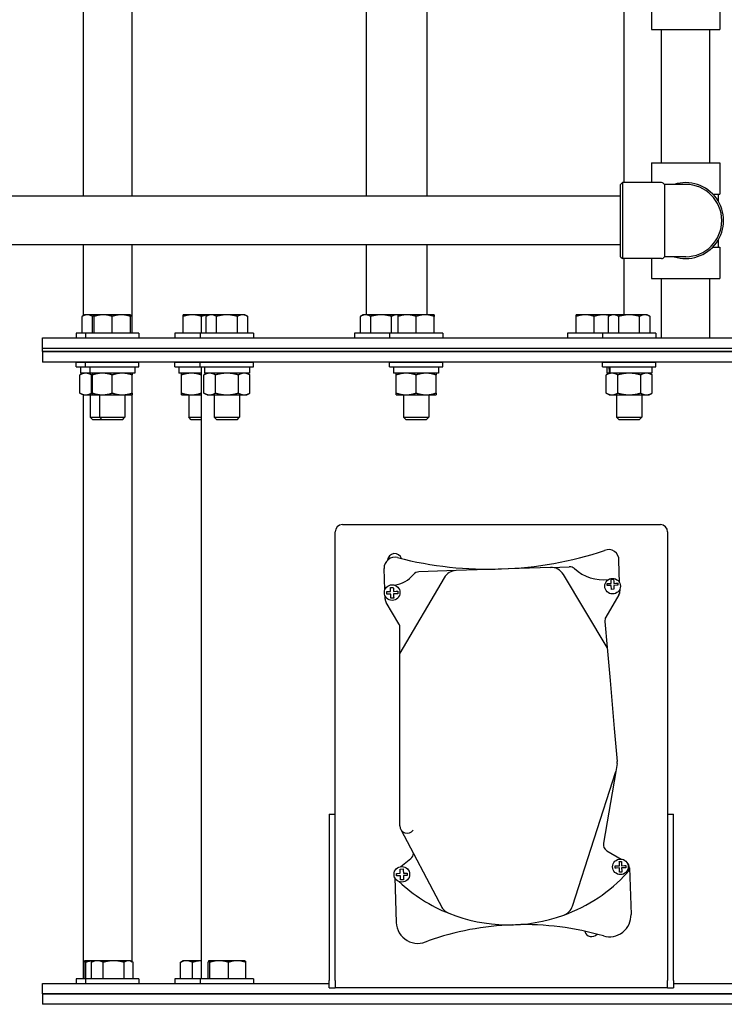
# Model space of a CAD drawing. Header units: inches. Extents: x 18 to 846, y -44 to 561.
# Tile 70 of 256: x 94 to 106, y 153 to 170. Entities that reach past the tile are written whole.
import ezdxf

# ---------------------------------------------------------------- set-up
doc = ezdxf.new("R2010")
doc.units = ezdxf.units.IN
doc.header["$LTSCALE"] = 24
doc.header["$MEASUREMENT"] = 0
doc.layers.add('Dimension (ANSI)', color=7, linetype='Continuous', lineweight=25)
doc.layers.add('Visible (ANSI)', color=7, linetype='Continuous', lineweight=30)
doc.styles.add('Note Text (ANSI)', font='tahoma.ttf')
doc.dimstyles.new('SB Fraction-16 (ANSI)', dxfattribs={"dimscale": 24, "dimtxt": 0.125, "dimasz": 0.098425, "dimexe": 0.125, "dimexo": 0.0625, "dimgap": 0.031496, "dimtad": 0, "dimtih": 1, "dimtoh": 1, "dimdec": 4, "dimrnd": 1e-08, "dimzin": 0, "dimdsep": 46, "dimlunit": 5, "dimtxsty": 'Note Text (ANSI)', "dimcen": 0.09, "dimdle": 0.393701, "dimclrd": 256, "dimclre": 256, "dimclrt": 256, "dimadec": 0, "dimazin": 3, "dimtfac": 0.96, "dimtofl": 0, "dimtmove": 0, "dimatfit": 3, "dimfxl": 1, "dimfrac": 2, "dimtolj": 1, "dimtzin": 12, "dimlwd": -1, "dimlwe": -1, "dimarcsym": 0})

# ---------------------------------------------------------------- blocks, each defined once
blk = doc.blocks.new('*D15')
at = {"layer": 'Defpoints', "color": 0, "transparency": 16777216}
for p in [(121.819, 380.582), (46.586, 92.87), (88.694, 92.87)]:
    blk.add_point(p, dxfattribs=at)
at = {"layer": 'Dimension (ANSI)', "transparency": 16777216}
for p, q in [((120.319, 380.582), (43.586, 380.582)), ((46.586, 378.219), (46.586, 242.375)), ((46.586, 95.232), (46.586, 237.076)), ((87.194, 92.87), (43.586, 92.87))]:
    blk.add_line(p, q, dxfattribs=at)
for points in [[(46.193, 378.219), (46.98, 378.219), (46.586, 380.582)], [(46.193, 95.232), (46.98, 95.232), (46.586, 92.87)]]:
    blk.add_solid(points, dxfattribs=at)
at = {"layer": 'Dimension (ANSI)', "transparency": 16777216, "insert": (37.446, 241.62), "char_height": 3, "attachment_point": 1, "style": 'Note Text (ANSI)'}
blk.add_mtext('\\A1;287 11/16', dxfattribs=at)

msp = doc.modelspace()

# ---------------------------------------------------------------- linework, layer by layer
at = {"layer": 'Visible (ANSI)'}
for p, q in [((99.98986, 206.48985), (99.98986, 167.15203)), ((101.03986, 206.48985), (101.03986, 167.15203)), ((95.09486, 205.78485), (95.09486, 167.15203)), ((95.93486, 205.78485), (95.93486, 167.15203)), ((104.44412, 187.644), (104.44412, 167.38828)), ((104.92636, 170.57553), (104.92636, 170.03453)), ((106.10336, 170.37828), (106.10336, 170.03453)), ((104.92636, 170.03453), (106.10336, 170.03453)), ((105.09486, 167.73203), (105.09486, 170.03453)), ((105.93486, 167.73203), (105.93486, 170.03453)), ((104.92636, 167.73203), (106.10336, 167.73203)), ((104.92636, 167.73203), (104.92636, 167.38828)), ((106.10336, 167.73203), (106.10336, 167.19103)), ((104.38986, 167.35703), (104.42111, 167.38828)), ((104.38986, 166.10703), (104.38986, 167.35703)), ((104.42111, 167.38828), (104.42111, 166.07578)), ((105.09536, 167.38828), (104.42111, 167.38828)), ((105.14949, 167.35703), (105.14949, 166.10703)), ((105.51486, 167.35703), (105.14949, 167.35703)), ((104.38986, 167.15203), (81.30736, 167.15203)), ((105.98388, 167.19103), (106.10336, 167.19103)), ((106.07861, 167.19103), (106.07861, 167.06797)), ((106.07861, 166.3961), (106.07861, 166.27303)), ((104.38986, 166.31203), (81.30736, 166.31203)), ((95.09486, 166.31203), (95.09486, 165.08527)), ((95.93486, 166.31203), (95.93486, 164.78669)), ((99.98986, 166.31203), (99.98986, 165.10269)), ((101.03986, 166.31203), (101.03986, 165.10269)), ((105.98388, 166.27303), (106.10336, 166.27303)), ((106.10336, 166.27303), (106.10336, 165.73203)), ((104.38986, 166.10703), (104.42111, 166.07578)), ((105.09536, 166.07578), (104.42111, 166.07578)), ((104.44412, 166.07578), (104.44412, 165.10269)), ((104.92636, 166.07578), (104.92636, 165.73203)), ((105.51486, 166.10703), (105.14949, 166.10703)), ((104.92636, 165.73203), (106.10336, 165.73203)), ((105.09486, 164.70669), (105.09486, 165.73203)), ((105.93486, 164.70669), (105.93486, 165.73203)), ((95.12503, 165.10269), (95.07669, 165.07478)), ((95.07669, 164.78669), (95.07669, 165.07478)), ((95.1669, 165.10269), (95.12503, 165.10269)), ((95.28676, 165.10269), (95.1669, 165.10269)), ((95.25711, 164.78669), (95.25711, 165.07478)), ((95.44301, 165.10269), (95.28676, 165.10269)), ((95.28676, 164.78669), (95.28676, 165.07478)), ((95.75551, 165.10269), (95.44301, 165.10269)), ((95.59926, 164.78669), (95.59926, 165.07478)), ((95.91176, 165.10269), (95.75551, 165.10269)), ((95.91176, 164.78669), (95.91176, 165.07478)), ((96.98354, 165.10269), (96.82729, 165.10269)), ((96.82729, 164.78669), (96.82729, 165.07478)), ((97.26912, 165.10269), (96.98354, 165.10269)), ((97.13979, 164.78669), (97.13979, 165.07478)), ((97.26912, 165.10269), (97.22078, 165.07478)), ((97.22078, 164.78669), (97.22078, 165.07478)), ((97.31099, 165.10269), (97.26912, 165.10269)), ((97.58162, 165.10269), (97.31099, 165.10269)), ((97.4012, 164.78669), (97.4012, 165.07478)), ((97.85226, 165.10269), (97.58162, 165.10269)), ((97.76205, 164.78669), (97.76205, 165.07478)), ((97.89412, 165.10269), (97.85226, 165.10269)), ((97.89412, 165.10269), (97.94247, 165.07478)), ((97.94247, 164.78669), (97.94247, 165.07478)), ((99.9374, 165.10269), (99.88906, 165.07478)), ((99.88906, 164.78669), (99.88906, 165.07478)), ((99.97927, 165.10269), (99.9374, 165.10269)), ((100.2499, 165.10269), (99.97927, 165.10269)), ((100.06948, 164.78669), (100.06948, 165.07478)), ((100.52054, 165.10269), (100.2499, 165.10269)), ((100.43033, 164.78669), (100.43033, 165.07478)), ((100.54096, 165.10269), (100.52054, 165.10269)), ((100.69721, 165.10269), (100.54096, 165.10269)), ((100.54096, 164.78669), (100.54096, 165.07478)), ((101.00971, 165.10269), (100.69721, 165.10269)), ((100.85346, 164.78669), (100.85346, 165.07478)), ((101.16596, 165.10269), (101.00971, 165.10269)), ((101.16596, 164.78669), (101.16596, 165.07478)), ((103.77828, 165.10269), (103.62203, 165.10269)), ((103.62203, 164.78669), (103.62203, 165.07478)), ((104.09078, 165.10269), (103.77828, 165.10269)), ((103.93453, 164.78669), (103.93453, 165.07478)), ((104.22559, 165.10269), (104.09078, 165.10269)), ((104.22559, 165.10269), (104.17724, 165.07478)), ((104.17724, 164.78669), (104.17724, 165.07478)), ((104.26745, 165.10269), (104.22559, 165.10269)), ((104.53809, 165.10269), (104.26745, 165.10269)), ((104.35767, 164.78669), (104.35767, 165.07478)), ((104.80872, 165.10269), (104.53809, 165.10269)), ((104.71851, 164.78669), (104.71851, 165.07478)), ((104.85059, 165.10269), (104.80872, 165.10269)), ((104.85059, 165.10269), (104.89893, 165.07478)), ((104.89893, 164.78669), (104.89893, 165.07478)), ((94.394, 164.70669), (110.394, 164.70669)), ((94.394, 164.52739), (94.394, 164.70669)), ((95.13826, 164.78669), (94.97653, 164.78669)), ((94.97653, 164.78669), (94.97653, 164.70669)), ((96.06026, 164.78669), (95.13826, 164.78669)), ((95.13826, 164.78669), (95.13826, 164.70669)), ((96.06026, 164.78669), (96.06026, 164.70669)), ((97.12062, 164.78669), (96.67879, 164.78669)), ((96.67879, 164.78669), (96.67879, 164.70669)), ((98.04262, 164.78669), (97.12062, 164.78669)), ((97.12062, 164.78669), (97.12062, 164.70669)), ((98.04262, 164.78669), (98.04262, 164.70669)), ((100.39246, 164.78669), (99.7889, 164.78669)), ((99.7889, 164.78669), (99.7889, 164.70669)), ((101.31446, 164.78669), (100.39246, 164.78669)), ((100.39246, 164.78669), (100.39246, 164.70669)), ((101.31446, 164.78669), (101.31446, 164.70669)), ((104.07709, 164.78669), (103.47353, 164.78669)), ((103.47353, 164.78669), (103.47353, 164.70669)), ((104.99909, 164.78669), (104.07709, 164.78669)), ((104.07709, 164.78669), (104.07709, 164.70669)), ((104.99909, 164.78669), (104.99909, 164.70669)), ((94.394, 164.52739), (110.394, 164.52739)), ((94.394, 164.46489), (94.394, 164.52739)), ((94.394, 164.52739), (110.394, 164.52739)), ((110.394, 164.46489), (94.394, 164.46489)), ((94.394, 164.46489), (94.394, 164.28559)), ((94.394, 164.46489), (110.394, 164.46489)), ((110.394, 164.28559), (94.394, 164.28559)), ((94.97653, 164.28169), (95.13826, 164.28169)), ((94.97653, 164.20169), (94.97653, 164.28169)), ((94.97653, 164.20169), (95.13826, 164.20169)), ((95.04803, 164.20169), (95.04803, 164.09269)), ((95.09486, 164.28559), (95.09486, 164.28169)), ((95.13826, 164.28169), (96.06026, 164.28169)), ((95.13826, 164.20169), (95.13826, 164.28169)), ((95.13826, 164.20169), (96.06026, 164.20169)), ((95.20976, 164.20169), (95.20976, 164.09269)), ((95.21878, 164.28559), (95.21878, 164.28169)), ((95.38051, 164.28559), (95.38051, 164.28169)), ((95.81801, 164.28559), (95.81801, 164.28169)), ((95.93486, 164.28559), (95.93486, 164.28169)), ((95.98876, 164.20169), (95.98876, 164.09269)), ((96.06026, 164.20169), (96.06026, 164.28169)), ((96.67879, 164.28169), (97.12062, 164.28169)), ((96.67879, 164.20169), (96.67879, 164.28169)), ((96.67879, 164.20169), (97.12062, 164.20169)), ((96.75029, 164.20169), (96.75029, 164.09269)), ((96.92104, 164.28559), (96.92104, 164.28169)), ((97.12062, 164.28169), (98.04262, 164.28169)), ((97.12062, 164.20169), (97.12062, 164.28169)), ((97.12062, 164.20169), (98.04262, 164.20169)), ((97.144, 164.28169), (97.144, 164.28559)), ((97.144, 153.61559), (97.144, 164.20169)), ((97.19212, 164.20169), (97.19212, 164.09269)), ((97.36287, 164.28559), (97.36287, 164.28169)), ((97.80037, 164.28559), (97.80037, 164.28169)), ((97.97112, 164.20169), (97.97112, 164.09269)), ((98.04262, 164.20169), (98.04262, 164.28169)), ((100.39246, 164.28169), (101.31446, 164.28169)), ((100.39246, 164.20169), (100.39246, 164.28169)), ((100.39246, 164.20169), (101.31446, 164.20169)), ((100.46396, 164.20169), (100.46396, 164.16996)), ((100.63471, 164.28559), (100.63471, 164.28169)), ((101.07221, 164.28559), (101.07221, 164.28169)), ((101.24296, 164.20169), (101.24296, 164.09269)), ((101.31446, 164.20169), (101.31446, 164.28169)), ((104.07709, 164.28169), (104.99909, 164.28169)), ((104.07709, 164.20169), (104.07709, 164.28169)), ((104.07709, 164.20169), (104.99909, 164.20169)), ((104.14859, 164.20169), (104.14859, 164.09269)), ((104.31934, 164.28559), (104.31934, 164.28169)), ((104.75684, 164.28559), (104.75684, 164.28169)), ((104.92759, 164.20169), (104.92759, 164.09269)), ((104.99909, 164.20169), (104.99909, 164.28169)), ((95.09353, 164.09269), (95.04032, 164.06196)), ((95.04032, 163.74841), (95.04032, 164.06196)), ((95.20976, 164.09269), (95.04803, 164.09269)), ((95.98876, 164.09269), (95.20976, 164.09269)), ((95.23892, 163.74841), (95.23892, 164.06196)), ((95.25526, 163.74841), (95.25526, 164.06196)), ((95.59926, 163.74841), (95.59926, 164.06196)), ((95.94326, 163.74841), (95.94326, 164.06196)), ((97.144, 164.09269), (96.75029, 164.09269)), ((96.79579, 163.74841), (96.79579, 164.06196)), ((97.13979, 163.74841), (97.13979, 164.06196)), ((97.23762, 164.09269), (97.18441, 164.06196)), ((97.18441, 163.74841), (97.18441, 164.06196)), ((97.97112, 164.09269), (97.19212, 164.09269)), ((97.38302, 163.74841), (97.38302, 164.06196)), ((97.78023, 163.74841), (97.78023, 164.06196)), ((97.92562, 164.09269), (97.97884, 164.06196)), ((97.97884, 163.74841), (97.97884, 164.06196)), ((101.24296, 164.09269), (100.4642, 164.09269)), ((100.50946, 163.74841), (100.50946, 164.06196)), ((100.85346, 163.74841), (100.85346, 164.06196)), ((101.19746, 163.74841), (101.19746, 164.06196)), ((104.19409, 164.09269), (104.14087, 164.06196)), ((104.14087, 163.74841), (104.14087, 164.06196)), ((104.19416, 164.09269), (104.14859, 164.09269)), ((104.20779, 164.09269), (104.19416, 164.09269)), ((104.92759, 164.09269), (104.20779, 164.09269)), ((104.33948, 163.74841), (104.33948, 164.06196)), ((104.7367, 163.74841), (104.7367, 164.06196)), ((104.88209, 164.09269), (104.9353, 164.06196)), ((104.9353, 163.74841), (104.9353, 164.06196)), ((95.09353, 163.71769), (95.04032, 163.74841)), ((95.09353, 163.71769), (95.13962, 163.71769)), ((95.09486, 163.71769), (95.09486, 153.61559)), ((95.13962, 163.71769), (95.25526, 163.71769)), ((95.21878, 163.71769), (95.21878, 163.32919)), ((95.25526, 163.71769), (95.42726, 163.71769)), ((95.38051, 163.71769), (95.38051, 163.32919)), ((95.42726, 163.71769), (95.77126, 163.71769)), ((95.77126, 163.71769), (95.94326, 163.71769)), ((95.81801, 163.71769), (95.81801, 163.32919)), ((95.93486, 163.71769), (95.93486, 153.91825)), ((96.79579, 163.71769), (96.96779, 163.71769)), ((96.92104, 163.71769), (96.92104, 163.32919)), ((96.96779, 163.71769), (97.144, 163.71769)), ((97.23762, 163.71769), (97.18441, 163.74841)), ((97.23762, 163.71769), (97.28371, 163.71769)), ((97.28371, 163.71769), (97.58162, 163.71769)), ((97.36287, 163.71769), (97.36287, 163.32919)), ((97.58162, 163.71769), (97.87954, 163.71769)), ((97.80037, 163.71769), (97.80037, 163.32919)), ((97.87954, 163.71769), (97.92562, 163.71769)), ((97.92562, 163.71769), (97.97884, 163.74841)), ((100.50946, 163.71769), (100.68146, 163.71769)), ((100.63471, 163.71769), (100.63471, 163.32919)), ((100.68146, 163.71769), (101.02546, 163.71769)), ((101.02546, 163.71769), (101.19746, 163.71769)), ((101.07221, 163.71769), (101.07221, 163.32919)), ((104.19409, 163.71769), (104.14087, 163.74841)), ((104.19409, 163.71769), (104.24017, 163.71769)), ((104.24017, 163.71769), (104.53809, 163.71769)), ((104.31934, 163.71769), (104.31934, 163.32919)), ((104.53809, 163.71769), (104.836, 163.71769)), ((104.75684, 163.71769), (104.75684, 163.32919)), ((104.836, 163.71769), (104.88209, 163.71769)), ((104.88209, 163.71769), (104.9353, 163.74841)), ((95.21878, 163.32919), (95.38051, 163.32919)), ((95.2626, 163.28668), (95.21878, 163.32919)), ((95.38051, 163.32919), (95.81801, 163.32919)), ((95.42432, 163.28668), (95.38051, 163.32919)), ((95.77419, 163.28668), (95.81801, 163.32919)), ((96.92104, 163.32919), (97.144, 163.32919)), ((96.96486, 163.28668), (96.92104, 163.32919)), ((97.36287, 163.32919), (97.80037, 163.32919)), ((97.40669, 163.28668), (97.36287, 163.32919)), ((97.75656, 163.28668), (97.80037, 163.32919)), ((100.63471, 163.32919), (101.07221, 163.32919)), ((100.67853, 163.28668), (100.63471, 163.32919)), ((101.0284, 163.28668), (101.07221, 163.32919)), ((104.31934, 163.32919), (104.75684, 163.32919)), ((104.36316, 163.28668), (104.31934, 163.32919)), ((104.71302, 163.28668), (104.75684, 163.32919)), ((95.42432, 163.28668), (95.2626, 163.28668)), ((95.77419, 163.28668), (95.42432, 163.28668)), ((97.144, 163.28668), (96.96486, 163.28668)), ((97.75656, 163.28668), (97.40669, 163.28668)), ((101.0284, 163.28668), (100.67853, 163.28668)), ((104.71302, 163.28668), (104.36316, 163.28668)), ((99.57734, 161.47273), (105.07734, 161.47273)), ((99.45234, 153.76137), (99.45234, 161.34773)), ((105.20234, 161.34773), (105.20234, 153.76137)), ((104.37312, 160.46415), (104.35973, 160.85416)), ((100.31231, 160.34529), (100.29962, 160.71481)), ((101.54553, 160.67816), (100.90069, 160.65603)), ((103.17672, 160.73415), (101.54553, 160.67816)), ((103.17672, 160.73415), (103.5024, 160.74533)), ((104.15642, 159.34873), (103.3998, 160.6127)), ((101.33832, 160.55455), (100.57369, 159.24754)), ((104.15572, 160.45335), (104.19042, 160.45454)), ((104.15693, 160.41811), (104.15572, 160.45335)), ((104.17559, 160.41875), (104.15693, 160.41811)), ((104.22866, 160.42058), (104.17559, 160.41875)), ((104.19042, 160.45454), (104.22745, 160.45581)), ((104.22486, 160.53131), (104.26764, 160.53278)), ((104.22661, 160.48018), (104.22486, 160.53131)), ((104.22745, 160.45581), (104.22661, 160.48018)), ((104.23095, 160.35373), (104.22866, 160.42058)), ((104.26764, 160.53278), (104.26941, 160.48133)), ((104.26941, 160.48133), (104.27023, 160.45728)), ((104.27023, 160.45728), (104.30619, 160.45851)), ((104.32344, 160.42383), (104.27144, 160.42204)), ((104.27144, 160.42204), (104.27374, 160.3552)), ((104.30619, 160.45851), (104.34259, 160.45976)), ((104.3438, 160.42453), (104.32344, 160.42383)), ((104.34259, 160.45976), (104.3438, 160.42453)), ((100.34545, 160.31454), (100.36585, 160.31524)), ((100.34697, 160.27031), (100.34545, 160.31454)), ((100.36923, 160.27107), (100.34697, 160.27031)), ((100.36585, 160.31524), (100.4118, 160.31682)), ((100.41332, 160.27259), (100.36923, 160.27107)), ((100.40941, 160.38648), (100.45874, 160.38818)), ((100.41005, 160.36782), (100.40941, 160.38648)), ((100.4118, 160.31682), (100.41005, 160.36782)), ((100.41486, 160.22761), (100.41332, 160.27259)), ((100.45874, 160.38818), (100.45934, 160.37081)), ((100.45934, 160.37081), (100.46114, 160.31851)), ((100.46114, 160.31851), (100.51081, 160.32022)), ((100.51046, 160.27592), (100.46265, 160.27428)), ((100.46265, 160.27428), (100.46424, 160.228)), ((100.53581, 160.27679), (100.51046, 160.27592)), ((100.51081, 160.32022), (100.53429, 160.32102)), ((100.53429, 160.32102), (100.53581, 160.27679)), ((104.36077, 160.26026), (104.13361, 159.87196)), ((104.27374, 160.3552), (104.23095, 160.35373)), ((104.37662, 160.36223), (104.3778, 160.32766)), ((100.31783, 160.18438), (100.31581, 160.24337)), ((100.55594, 159.75622), (100.3355, 160.12446)), ((100.41574, 160.20199), (100.41486, 160.22761)), ((100.46508, 160.20368), (100.41574, 160.20199)), ((100.46424, 160.228), (100.46508, 160.20368)), ((104.11698, 159.79791), (104.15642, 159.34873)), ((100.57369, 159.24754), (100.57369, 159.69201)), ((100.57369, 158.75245), (100.57369, 159.24754)), ((104.15642, 159.34873), (104.2065, 158.77833)), ((100.57369, 156.26222), (100.57369, 158.75245)), ((104.2065, 158.77833), (104.27969, 157.94461)), ((104.27969, 157.94461), (104.3298, 157.3739)), ((103.55756, 154.87702), (104.30523, 157.20621)), ((104.30523, 157.20621), (104.09212, 155.96303)), ((104.32848, 157.34185), (104.30523, 157.20621)), ((99.34774, 156.46407), (99.34774, 153.58907)), ((99.34774, 156.46407), (99.45234, 156.46407)), ((99.45234, 153.58907), (99.45234, 156.46407)), ((105.20234, 156.46407), (105.20234, 153.58907)), ((105.20234, 156.46407), (105.30694, 156.46407)), ((105.30694, 153.58907), (105.30694, 156.46407)), ((100.5909, 156.19892), (101.25054, 154.9435)), ((104.15221, 155.83401), (104.39982, 155.68916)), ((100.59116, 155.55916), (100.76192, 155.69899)), ((100.57659, 155.51551), (100.63082, 155.51737)), ((100.57733, 155.4942), (100.57659, 155.51551)), ((100.57907, 155.44333), (100.57733, 155.4942)), ((100.63082, 155.51737), (100.63157, 155.49561)), ((100.63157, 155.49561), (100.6333, 155.44519)), ((104.29611, 155.57091), (104.31385, 155.57152)), ((104.29744, 155.53231), (104.29611, 155.57091)), ((104.31521, 155.53292), (104.29744, 155.53231)), ((104.31385, 155.57152), (104.36934, 155.57342)), ((104.37067, 155.53482), (104.31521, 155.53292)), ((104.36687, 155.6456), (104.40297, 155.64684)), ((104.3675, 155.6272), (104.36687, 155.6456)), ((104.36934, 155.57342), (104.3675, 155.6272)), ((104.37251, 155.48118), (104.37067, 155.53482)), ((104.37312, 155.46341), (104.37251, 155.48118)), ((104.40297, 155.64684), (104.40362, 155.6279)), ((104.40362, 155.6279), (104.40545, 155.57466)), ((104.40545, 155.57466), (104.45874, 155.57649)), ((104.46003, 155.53789), (104.40677, 155.53606)), ((104.40677, 155.53606), (104.40859, 155.48296)), ((104.40859, 155.48296), (104.40922, 155.46465)), ((104.45874, 155.57649), (104.48082, 155.57725)), ((104.48214, 155.53864), (104.46003, 155.53789)), ((104.48082, 155.57725), (104.48214, 155.53864)), ((104.54218, 155.53842), (104.56984, 154.73277)), ((100.48308, 155.36976), (100.50973, 154.59341)), ((100.51272, 155.44105), (100.53315, 155.44175)), ((100.51418, 155.39877), (100.51272, 155.44105)), ((100.53572, 155.39951), (100.51418, 155.39877)), ((100.53315, 155.44175), (100.57907, 155.44333)), ((100.58052, 155.40105), (100.53572, 155.39951)), ((100.58214, 155.35399), (100.58052, 155.40105)), ((100.58304, 155.32758), (100.58214, 155.35399)), ((100.63727, 155.32944), (100.58304, 155.32758)), ((100.6333, 155.44519), (100.67804, 155.44673)), ((100.67837, 155.40441), (100.63475, 155.40291)), ((100.63475, 155.40291), (100.63635, 155.35631)), ((100.63635, 155.35631), (100.63727, 155.32944)), ((100.67804, 155.44673), (100.69655, 155.44736)), ((100.698, 155.40508), (100.67837, 155.40441)), ((100.69655, 155.44736), (100.698, 155.40508)), ((104.40922, 155.46465), (104.37312, 155.46341)), ((101.25054, 154.9435), (101.29052, 154.86741)), ((95.1121, 153.61559), (95.1121, 153.90368)), ((95.12503, 153.93159), (95.12411, 153.93105)), ((95.12596, 153.93159), (95.12503, 153.93159)), ((95.28676, 153.93159), (95.12596, 153.93159)), ((95.13981, 153.61559), (95.13981, 153.90368)), ((95.23948, 153.61559), (95.23948, 153.90368)), ((95.28676, 153.93159), (95.25275, 153.91196)), ((95.34142, 153.93159), (95.28676, 153.93159)), ((95.62326, 153.93159), (95.34142, 153.93159)), ((95.44337, 153.61559), (95.44337, 153.90368)), ((95.88109, 153.93159), (95.62326, 153.93159)), ((95.80315, 153.61559), (95.80315, 153.90368)), ((95.91176, 153.93159), (95.88109, 153.93159)), ((95.91176, 153.93159), (95.94576, 153.91196)), ((95.95903, 153.61559), (95.95903, 153.90368)), ((96.78001, 153.61559), (96.78001, 153.90368)), ((96.82729, 153.93159), (96.79329, 153.91196)), ((96.88196, 153.93159), (96.82729, 153.93159)), ((97.144, 153.93159), (96.88196, 153.93159)), ((96.9839, 153.61559), (96.9839, 153.90368)), ((97.25619, 153.61559), (97.25619, 153.90368)), ((97.26912, 153.93159), (97.2682, 153.93105)), ((97.27005, 153.93159), (97.26912, 153.93159)), ((97.44662, 153.93159), (97.27005, 153.93159)), ((97.2839, 153.61559), (97.2839, 153.90368)), ((97.7582, 153.93159), (97.44662, 153.93159)), ((97.60934, 153.61559), (97.60934, 153.90368)), ((97.89412, 153.93159), (97.7582, 153.93159)), ((97.89412, 153.93159), (97.89505, 153.93105)), ((97.90706, 153.61559), (97.90706, 153.90368)), ((95.13826, 153.61559), (94.97653, 153.61559)), ((94.97653, 153.61559), (94.97653, 153.53559)), ((96.06026, 153.61559), (95.13826, 153.61559)), ((95.13826, 153.61559), (95.13826, 153.53559)), ((96.06026, 153.61559), (96.06026, 153.53559)), ((97.12062, 153.61559), (96.67879, 153.61559)), ((96.67879, 153.61559), (96.67879, 153.53559)), ((98.04262, 153.61559), (97.12062, 153.61559)), ((97.12062, 153.61559), (97.12062, 153.53559)), ((98.04262, 153.61559), (98.04262, 153.53559)), ((94.394, 153.53559), (99.34774, 153.53559)), ((94.394, 153.35629), (94.394, 153.53559)), ((99.34774, 153.46407), (99.34774, 153.58907)), ((99.34774, 153.46407), (99.45234, 153.46407)), ((99.45234, 153.58907), (99.45234, 153.46407)), ((105.20234, 153.46407), (99.45234, 153.46407)), ((105.20234, 153.46407), (105.20234, 153.58907)), ((105.20234, 153.46407), (105.30694, 153.46407)), ((105.30694, 153.58907), (105.30694, 153.46407)), ((105.30694, 153.53559), (110.394, 153.53559)), ((94.394, 153.35629), (110.394, 153.35629)), ((110.394, 153.35629), (94.394, 153.35629)), ((94.394, 153.35629), (94.394, 153.17699)), ((110.394, 153.17699), (94.394, 153.17699))]:
    msp.add_line(p, q, dxfattribs=at)
for centre in [(100.43898, 160.29862), (104.24994, 160.4089), (104.38696, 155.55477), (100.60626, 155.42501)]:
    msp.add_circle(centre, 0.135, dxfattribs=at)
for centre, radius, start, end in [((105.09536, 167.32578), 0.0625, 30, 90), ((105.51486, 166.73203), 0.65625, 252.24721, 107.75279), ((105.51486, 166.73203), 0.625, 270, 90), ((105.09536, 166.13828), 0.0625, 270, 330), ((99.57734, 161.34773), 0.125, 90, 180), ((105.07734, 161.34773), 0.125, 0, 90), ((100.48234, 160.84773), 0.125, 17.58747, 175.803852), ((102.11375, 167.05914), 6.35616, 255.602674, 288.336316), ((104.1862, 160.86763), 0.17405, 355.561803, 114.740281), ((100.48676, 160.72123), 0.18725, 75.602674, 181.965768), ((100.41211, 160.93574), 0.51269, 277.526081, 320.614153), ((100.90498, 160.53111), 0.125, 91.965768, 140.614153), ((101.5541, 160.42831), 0.25, 91.965768, 149.671476), ((103.18529, 160.4843), 0.25, 30.905076, 91.965768), ((103.50668, 160.6204), 0.125, 47.816239, 91.965768), ((104.09228, 161.2666), 0.74706, 227.816239, 276.795436), ((104.25288, 160.32338), 0.125, 329.671476, 1.965768), ((100.44276, 160.18867), 0.125, 181.965768, 210.905076), ((100.44869, 159.69201), 0.125, 0, 30.905076), ((104.24151, 159.80884), 0.125, 149.671476, 185.017332), ((100.69869, 156.26222), 0.125, 180, 323.893868), ((104.21533, 155.94191), 0.125, 170.272949, 239.671476), ((100.68272, 155.7957), 0.125, 309.313514, 355.944779), ((104.41726, 155.53413), 0.125, 1.965768, 47.86804), ((104.41299, 155.53663), 0.125, 317.440553, 43.548263), ((102.45528, 157.33429), 2.78286, 289.950749, 317.440553), ((102.45528, 157.33429), 2.78286, 226.992852, 248.131164), ((103.31952, 154.95343), 0.25, 289.950749, 342.203289), ((102.45528, 157.33429), 2.78286, 248.131164, 289.950749), ((104.19506, 154.7199), 0.375, 253.865819, 1.965768), ((100.88451, 154.60628), 0.375, 181.965768, 297.98522), ((102.70786, 149.57892), 4.97677, 92.132729, 109.330452), ((102.70786, 149.57892), 4.97677, 73.865819, 91.598135), ((103.88984, 154.47273), 0.125, 194.573503, 318.269815)]:
    msp.add_arc(centre, radius, start, end, dxfattribs=at)
for centre, major_axis, ratio, start_param, end_param in [((100.85346, 164.16996), (0, -2.20896), 0.17632698, 4.71238898, 4.74737686), ((104.53809, 164.01542), (0.19934, -2.20876), 0.15149819, 4.61429152, 4.66372903), ((104.53809, 164.16996), (0.19934, -2.20876), 0.15149819, 4.68435277, 4.73370479)]:
    msp.add_ellipse(centre, major_axis=major_axis, ratio=ratio, start_param=start_param, end_param=end_param, dxfattribs=at)
for points, weights in [([(95.1669, 165.10269), (95.12503, 165.10269), (95.07669, 165.07478)], [1, 1.0379548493, 1]), ([(95.25711, 165.07478), (95.20877, 165.10269), (95.1669, 165.10269)], [1, 1.0379548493, 1]), ([(95.28676, 165.08279), (95.27222, 165.07914), (95.25711, 165.07478)], [1.00975573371, 1.00574851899, 1]), ([(95.28676, 165.07478), (95.28676, 165.10269), (95.28676, 165.10269)], [1, 1.0379548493, 1]), ([(95.44301, 165.10269), (95.37049, 165.10269), (95.28676, 165.07478)], [1, 1.0379548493, 1]), ([(95.59926, 165.07478), (95.51552, 165.10269), (95.44301, 165.10269)], [1, 1.0379548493, 1]), ([(95.75551, 165.10269), (95.68299, 165.10269), (95.59926, 165.07478)], [1, 1.0379548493, 1]), ([(95.91176, 165.07478), (95.82802, 165.10269), (95.75551, 165.10269)], [1, 1.0379548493, 1]), ([(95.91176, 165.10269), (95.91176, 165.10269), (95.91176, 165.07478)], [1, 1.0379548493, 1]), ([(96.82729, 165.07478), (96.82729, 165.10269), (96.82729, 165.10269)], [1, 1.0379548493, 1]), ([(96.98354, 165.10269), (96.91102, 165.10269), (96.82729, 165.07478)], [1, 1.0379548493, 1]), ([(97.13979, 165.07478), (97.05605, 165.10269), (96.98354, 165.10269)], [1, 1.0379548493, 1]), ([(97.26738, 165.10168), (97.20799, 165.09751), (97.13979, 165.07478)], [1.01174112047, 1.03069606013, 1]), ([(97.31099, 165.10269), (97.26912, 165.10269), (97.22078, 165.07478)], [1, 1.0379548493, 1]), ([(97.4012, 165.07478), (97.35286, 165.10269), (97.31099, 165.10269)], [1, 1.0379548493, 1]), ([(97.58162, 165.10269), (97.49789, 165.10269), (97.4012, 165.07478)], [1, 1.0379548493, 1]), ([(97.76205, 165.07478), (97.66536, 165.10269), (97.58162, 165.10269)], [1, 1.0379548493, 1]), ([(97.85226, 165.10269), (97.81039, 165.10269), (97.76205, 165.07478)], [1, 1.0379548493, 1]), ([(97.94247, 165.07478), (97.89412, 165.10269), (97.85226, 165.10269)], [1, 1.0379548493, 1]), ([(99.97927, 165.10269), (99.9374, 165.10269), (99.88906, 165.07478)], [1, 1.0379548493, 1]), ([(100.06948, 165.07478), (100.02114, 165.10269), (99.97927, 165.10269)], [1, 1.0379548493, 1]), ([(100.2499, 165.10269), (100.16617, 165.10269), (100.06948, 165.07478)], [1, 1.0379548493, 1]), ([(100.43033, 165.07478), (100.33364, 165.10269), (100.2499, 165.10269)], [1, 1.0379548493, 1]), ([(100.52054, 165.10269), (100.47867, 165.10269), (100.43033, 165.07478)], [1, 1.0379548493, 1]), ([(100.54096, 165.10115), (100.53071, 165.10269), (100.52054, 165.10269)], [1.01369142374, 1.00896170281, 1]), ([(100.54096, 165.07478), (100.54096, 165.10269), (100.54096, 165.10269)], [1, 1.0379548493, 1]), ([(100.69721, 165.10269), (100.6247, 165.10269), (100.54096, 165.07478)], [1, 1.0379548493, 1]), ([(100.85346, 165.07478), (100.76973, 165.10269), (100.69721, 165.10269)], [1, 1.0379548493, 1]), ([(101.00971, 165.10269), (100.9372, 165.10269), (100.85346, 165.07478)], [1, 1.0379548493, 1]), ([(101.16596, 165.07478), (101.08223, 165.10269), (101.00971, 165.10269)], [1, 1.0379548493, 1]), ([(101.16596, 165.10269), (101.16596, 165.10269), (101.16596, 165.07478)], [1, 1.0379548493, 1]), ([(103.62203, 165.07478), (103.62203, 165.10269), (103.62203, 165.10269)], [1, 1.0379548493, 1]), ([(103.77828, 165.10269), (103.70576, 165.10269), (103.62203, 165.07478)], [1, 1.0379548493, 1]), ([(103.93453, 165.07478), (103.85079, 165.10269), (103.77828, 165.10269)], [1, 1.0379548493, 1]), ([(104.09078, 165.10269), (104.01826, 165.10269), (103.93453, 165.07478)], [1, 1.0379548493, 1]), ([(104.20077, 165.08836), (104.14367, 165.10269), (104.09078, 165.10269)], [1.01523689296, 1.02740272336, 1]), ([(104.26745, 165.10269), (104.22559, 165.10269), (104.17724, 165.07478)], [1, 1.0379548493, 1]), ([(104.35767, 165.07478), (104.30932, 165.10269), (104.26745, 165.10269)], [1, 1.0379548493, 1]), ([(104.53809, 165.10269), (104.45435, 165.10269), (104.35767, 165.07478)], [1, 1.0379548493, 1]), ([(104.71851, 165.07478), (104.62182, 165.10269), (104.53809, 165.10269)], [1, 1.0379548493, 1]), ([(104.80872, 165.10269), (104.76685, 165.10269), (104.71851, 165.07478)], [1, 1.0379548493, 1]), ([(104.89893, 165.07478), (104.85059, 165.10269), (104.80872, 165.10269)], [1, 1.0379548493, 1]), ([(95.13962, 164.09269), (95.09353, 164.09269), (95.04032, 164.06196)], [1, 1.0379548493, 1]), ([(95.23892, 164.06196), (95.18571, 164.09269), (95.13962, 164.09269)], [1, 1.0379548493, 1]), ([(95.25526, 164.06653), (95.24717, 164.06434), (95.23892, 164.06196)], [1.00525792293, 1.00284172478, 1]), ([(95.25526, 164.06196), (95.25526, 164.09269), (95.25526, 164.09269)], [1, 1.0379548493, 1]), ([(95.42726, 164.09269), (95.34743, 164.09269), (95.25526, 164.06196)], [1, 1.0379548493, 1]), ([(95.59926, 164.06196), (95.50708, 164.09269), (95.42726, 164.09269)], [1, 1.0379548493, 1]), ([(95.77126, 164.09269), (95.69143, 164.09269), (95.59926, 164.06196)], [1, 1.0379548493, 1]), ([(95.94326, 164.06196), (95.85108, 164.09269), (95.77126, 164.09269)], [1, 1.0379548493, 1]), ([(95.94326, 164.09269), (95.94326, 164.09269), (95.94326, 164.06196)], [1, 1.0379548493, 1]), ([(96.79579, 164.06196), (96.79579, 164.09269), (96.79579, 164.09269)], [1, 1.0379548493, 1]), ([(96.96779, 164.09269), (96.88796, 164.09269), (96.79579, 164.06196)], [1, 1.0379548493, 1]), ([(97.13979, 164.06196), (97.04761, 164.09269), (96.96779, 164.09269)], [1, 1.0379548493, 1]), ([(97.144, 164.06335), (97.1419, 164.06267), (97.13979, 164.06196)], [1.00163873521, 1.00083786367, 1]), ([(97.28371, 164.09269), (97.23762, 164.09269), (97.18441, 164.06196)], [1, 1.0379548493, 1]), ([(97.38302, 164.06196), (97.3298, 164.09269), (97.28371, 164.09269)], [1, 1.0379548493, 1]), ([(97.58162, 164.09269), (97.48945, 164.09269), (97.38302, 164.06196)], [1, 1.0379548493, 1]), ([(97.78023, 164.06196), (97.6738, 164.09269), (97.58162, 164.09269)], [1, 1.0379548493, 1]), ([(97.87954, 164.09269), (97.83345, 164.09269), (97.78023, 164.06196)], [1, 1.0379548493, 1]), ([(97.97884, 164.06196), (97.92562, 164.09269), (97.87954, 164.09269)], [1, 1.0379548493, 1]), ([(100.50946, 164.06196), (100.50946, 164.09269), (100.50946, 164.09269)], [1, 1.0379548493, 1]), ([(100.68146, 164.09269), (100.60164, 164.09269), (100.50946, 164.06196)], [1, 1.0379548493, 1]), ([(100.85346, 164.06196), (100.76129, 164.09269), (100.68146, 164.09269)], [1, 1.0379548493, 1]), ([(101.02546, 164.09269), (100.94564, 164.09269), (100.85346, 164.06196)], [1, 1.0379548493, 1]), ([(101.19746, 164.06196), (101.10529, 164.09269), (101.02546, 164.09269)], [1, 1.0379548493, 1]), ([(101.19746, 164.09269), (101.19746, 164.09269), (101.19746, 164.06196)], [1, 1.0379548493, 1]), ([(104.24017, 164.09269), (104.19409, 164.09269), (104.14087, 164.06196)], [1, 1.0379548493, 1]), ([(104.33948, 164.06196), (104.28626, 164.09269), (104.24017, 164.09269)], [1, 1.0379548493, 1]), ([(104.53809, 164.09269), (104.44591, 164.09269), (104.33948, 164.06196)], [1, 1.0379548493, 1]), ([(104.7367, 164.06196), (104.63026, 164.09269), (104.53809, 164.09269)], [1, 1.0379548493, 1]), ([(104.836, 164.09269), (104.78991, 164.09269), (104.7367, 164.06196)], [1, 1.0379548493, 1]), ([(104.9353, 164.06196), (104.88209, 164.09269), (104.836, 164.09269)], [1, 1.0379548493, 1]), ([(95.04032, 163.74841), (95.09353, 163.71769), (95.13962, 163.71769)], [1, 1.0379548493, 1]), ([(95.13962, 163.71769), (95.18571, 163.71769), (95.23892, 163.74841)], [1, 1.0379548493, 1]), ([(95.23892, 163.74841), (95.24717, 163.74603), (95.25526, 163.74385)], [1, 1.00284172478, 1.00525792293]), ([(95.25526, 163.71769), (95.25526, 163.71769), (95.25526, 163.74841)], [1, 1.0379548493, 1]), ([(95.25526, 163.74841), (95.34743, 163.71769), (95.42726, 163.71769)], [1, 1.0379548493, 1]), ([(95.42726, 163.71769), (95.50708, 163.71769), (95.59926, 163.74841)], [1, 1.0379548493, 1]), ([(95.59926, 163.74841), (95.69143, 163.71769), (95.77126, 163.71769)], [1, 1.0379548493, 1]), ([(95.77126, 163.71769), (95.85108, 163.71769), (95.94326, 163.74841)], [1, 1.0379548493, 1]), ([(95.94326, 163.74841), (95.94326, 163.71769), (95.94326, 163.71769)], [1, 1.0379548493, 1]), ([(96.79579, 163.74841), (96.88796, 163.71769), (96.96779, 163.71769)], [1, 1.0379548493, 1]), ([(96.79579, 163.71769), (96.79579, 163.71769), (96.79579, 163.74841)], [1, 1.0379548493, 1]), ([(96.96779, 163.71769), (97.04761, 163.71769), (97.13979, 163.74841)], [1, 1.0379548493, 1]), ([(97.13979, 163.74841), (97.1419, 163.74771), (97.144, 163.74702)], [1, 1.00083786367, 1.00163873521]), ([(97.18441, 163.74841), (97.23762, 163.71769), (97.28371, 163.71769)], [1, 1.0379548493, 1]), ([(97.28371, 163.71769), (97.3298, 163.71769), (97.38302, 163.74841)], [1, 1.0379548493, 1]), ([(97.38302, 163.74841), (97.48945, 163.71769), (97.58162, 163.71769)], [1, 1.0379548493, 1]), ([(97.58162, 163.71769), (97.6738, 163.71769), (97.78023, 163.74841)], [1, 1.0379548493, 1]), ([(97.78023, 163.74841), (97.83345, 163.71769), (97.87954, 163.71769)], [1, 1.0379548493, 1]), ([(97.87954, 163.71769), (97.92562, 163.71769), (97.97884, 163.74841)], [1, 1.0379548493, 1]), ([(100.50946, 163.71769), (100.50946, 163.71769), (100.50946, 163.74841)], [1, 1.0379548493, 1]), ([(100.50946, 163.74841), (100.60164, 163.71769), (100.68146, 163.71769)], [1, 1.0379548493, 1]), ([(100.68146, 163.71769), (100.76129, 163.71769), (100.85346, 163.74841)], [1, 1.0379548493, 1]), ([(100.85346, 163.74841), (100.94564, 163.71769), (101.02546, 163.71769)], [1, 1.0379548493, 1]), ([(101.02546, 163.71769), (101.10529, 163.71769), (101.19746, 163.74841)], [1, 1.0379548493, 1]), ([(101.19746, 163.74841), (101.19746, 163.71769), (101.19746, 163.71769)], [1, 1.0379548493, 1]), ([(104.14087, 163.74841), (104.19409, 163.71769), (104.24017, 163.71769)], [1, 1.0379548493, 1]), ([(104.24017, 163.71769), (104.28626, 163.71769), (104.33948, 163.74841)], [1, 1.0379548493, 1]), ([(104.33948, 163.74841), (104.44591, 163.71769), (104.53809, 163.71769)], [1, 1.0379548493, 1]), ([(104.53809, 163.71769), (104.63026, 163.71769), (104.7367, 163.74841)], [1, 1.0379548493, 1]), ([(104.7367, 163.74841), (104.78991, 163.71769), (104.836, 163.71769)], [1, 1.0379548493, 1]), ([(104.836, 163.71769), (104.88209, 163.71769), (104.9353, 163.74841)], [1, 1.0379548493, 1]), ([(95.12596, 153.93159), (95.11952, 153.93159), (95.1121, 153.90368)], [1, 1.0379548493, 1]), ([(95.13981, 153.90368), (95.13239, 153.93159), (95.12596, 153.93159)], [1, 1.0379548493, 1]), ([(95.28623, 153.93129), (95.21822, 153.92877), (95.13981, 153.90368)], [1.00709039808, 1.03399691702, 1]), ([(95.34142, 153.93159), (95.29411, 153.93159), (95.23948, 153.90368)], [1, 1.0379548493, 1]), ([(95.23948, 153.90368), (95.24625, 153.9082), (95.25275, 153.91196)], [1, 1.00596428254, 1.01005409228]), ([(95.44337, 153.90368), (95.38874, 153.93159), (95.34142, 153.93159)], [1, 1.0379548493, 1]), ([(95.62326, 153.93159), (95.53977, 153.93159), (95.44337, 153.90368)], [1, 1.0379548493, 1]), ([(95.80315, 153.90368), (95.70674, 153.93159), (95.62326, 153.93159)], [1, 1.0379548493, 1]), ([(95.88109, 153.93159), (95.84492, 153.93159), (95.80315, 153.90368)], [1, 1.0379548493, 1]), ([(95.95903, 153.90368), (95.91726, 153.93159), (95.88109, 153.93159)], [1, 1.0379548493, 1]), ([(96.88196, 153.93159), (96.83464, 153.93159), (96.78001, 153.90368)], [1, 1.0379548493, 1]), ([(96.78001, 153.90368), (96.78678, 153.9082), (96.79329, 153.91196)], [1, 1.00596428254, 1.01005409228]), ([(96.9839, 153.90368), (96.92927, 153.93159), (96.88196, 153.93159)], [1, 1.0379548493, 1]), ([(97.144, 153.93122), (97.06962, 153.92849), (96.9839, 153.90368)], [1.00770193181, 1.03360547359, 1]), ([(97.27005, 153.93159), (97.26362, 153.93159), (97.25619, 153.90368)], [1, 1.0379548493, 1]), ([(97.2839, 153.90368), (97.27648, 153.93159), (97.27005, 153.93159)], [1, 1.0379548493, 1]), ([(97.44662, 153.93159), (97.3711, 153.93159), (97.2839, 153.90368)], [1, 1.0379548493, 1]), ([(97.60934, 153.90368), (97.52214, 153.93159), (97.44662, 153.93159)], [1, 1.0379548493, 1]), ([(97.7582, 153.93159), (97.68911, 153.93159), (97.60934, 153.90368)], [1, 1.0379548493, 1]), ([(97.90706, 153.90368), (97.82728, 153.93159), (97.7582, 153.93159)], [1, 1.0379548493, 1]), ([(97.89505, 153.93105), (97.90063, 153.92783), (97.90706, 153.90368)], [1.0090856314, 1.03267854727, 1])]:
    msp.add_rational_spline(points, weights, degree=2, dxfattribs=at)
for points, knots in [([(104.32848, 157.34185), (104.32904, 157.34506), (104.32944, 157.34819), (104.33046, 157.35904), (104.33045, 157.36653), (104.3298, 157.3739)], [1.1313586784, 1.1313586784, 1.1313586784, 1.1313586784, 1.1595279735, 1.1595279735, 1.2299706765, 1.2299706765, 1.2299706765, 1.2299706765]), ([(101.29052, 154.86741), (101.29636, 154.85629), (101.30953, 154.83532), (101.34821, 154.78995), (101.38668, 154.76468), (101.41819, 154.75189), (101.41845, 154.75179), (101.41871, 154.75168)], [0, 0, 0, 0, 0.033658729, 0.067317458, 0.168293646, 0.168293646, 0.169133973, 0.169133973, 0.169133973, 0.169133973])]:
    msp.add_open_spline(points, degree=3, knots=knots, dxfattribs=at)

# ---------------------------------------------------------------- dimensions: what is measured, and where the dimension line sits
at = {"layer": 'Dimension (ANSI)'}
dim = msp.add_linear_dim(base=(46.58635, 92.8698), p1=(121.81912, 380.5815), p2=(88.69412, 92.8698), angle=270, dimstyle='SB Fraction-16 (ANSI)', override={"dimgap": 0.031496, "dimdec": 4, "dimtol": 0, "dimlim": 0, "dimtp": 0, "dimtm": 0, "dimtdec": 2, "dimatfit": 1}, dxfattribs=at)
dim.commit()
dim.dimension.update_dxf_attribs({"geometry": '*D15', "text_midpoint": (46.58635, 239.72565), "dimtype": 160})

doc.saveas('drawing.dxf')
